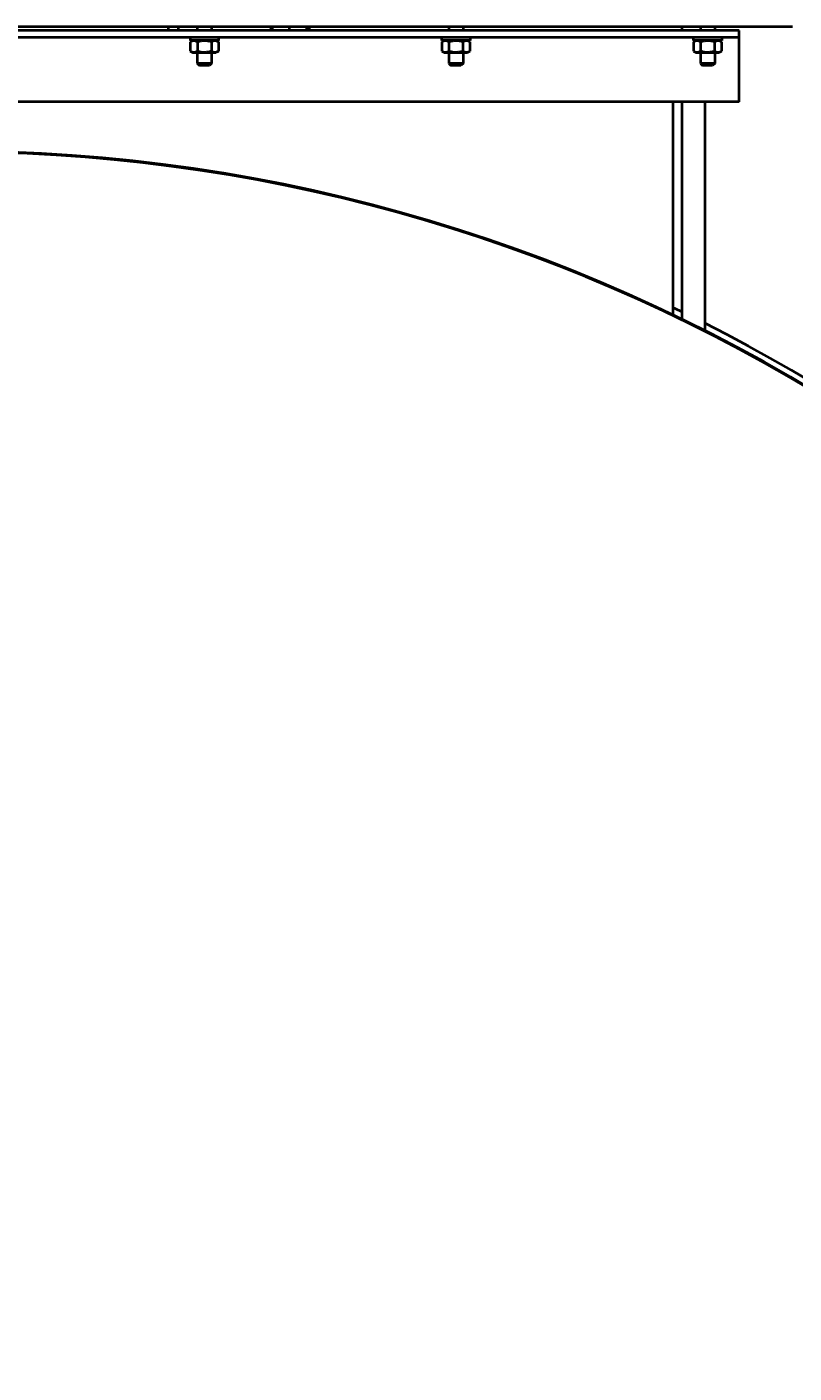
# Model space of a CAD drawing. Header units: millimetres. Extents: x -4428 to 4131, y -3615 to 4038.
# Tile 136 of 172: x 2947 to 3483, y -1619 to -677. Entities that reach past the tile are written whole.
import ezdxf

# ---------------------------------------------------------------- set-up
doc = ezdxf.new("R2010")
doc.units = ezdxf.units.MM
doc.linetypes.add('K5LT_BASIC', pattern=[0])
doc.linetypes.add('K5LT_THIN', pattern=[0])
doc.layers.add('Системный слой', color=7, linetype='Continuous')
doc.styles.add('KDIMTEXTSTYLE', font='GOST_AU.SHX', dxfattribs={"width": 0.96, "oblique": 15, "height": 5})
doc.dimstyles.new('KDIMSTYLE (1.00)', dxfattribs={"dimtxt": 5, "dimasz": 1, "dimexe": 2, "dimexo": 0, "dimgap": 1, "dimtad": 1, "dimtxsty": 'KDIMTEXTSTYLE', "dimsah": 1, "dimcen": 0, "dimdle": 1, "dimadec": 0, "dimazin": 0, "dimtfac": 0.667, "dimtmove": 0, "dimatfit": 3, "dimfxl": 1, "dimtvp": 1, "dimtolj": 1, "dimtzin": 0, "dimarcsym": 0})

# ---------------------------------------------------------------- blocks, each defined once
blk = doc.blocks.new('KDIMARROW_01')
at = {"layer": 'Системный слой'}
blk.add_hatch(color=0, dxfattribs=at).paths.add_polyline_path([(-5, -0.66), (0, 0), (-5, 0.66), (-4.5, 0)])
at = {"layer": 'Системный слой', "color": 0, "linetype": 'K5LT_THIN', "lineweight": 20}
for p, q in [((-4.5, 0), (-5, 0.66)), ((-5, 0.66), (0, 0)), ((0, 0), (-5, -0.66)), ((-5, -0.66), (-4.5, 0)), ((0, 0), (-1, 0))]:
    blk.add_line(p, q, dxfattribs=at)
blk = doc.blocks.new('U21')
at = {"layer": 'Системный слой', "color": 150, "linetype": 'K5LT_BASIC', "lineweight": 40, "true_color": 0x0080ff}
for p, q in [((3482.14, -676.57), (2227.14, -676.57)), ((3045.43, -676.57), (3045.43, -679.07)), ((3052.36, -676.57), (3052.36, -679.07)), ((3065.64, -676.57), (3065.64, -679.07)), ((3075.64, -676.57), (3075.64, -679.07)), ((3116.81, -679.07), (3117.76, -676.57)), ((3118, -676.57), (3118, -679.07)), ((3130, -676.57), (3130, -679.07)), ((3142, -676.57), (3142, -679.07)), ((3143.86, -676.57), (3143.86, -679.07)), ((3241.64, -676.57), (3241.64, -679.07)), ((3251.64, -676.57), (3251.64, -679.07)), ((3404.64, -676.57), (3404.64, -679.07)), ((3417.64, -676.57), (3417.64, -679.07)), ((3427.64, -676.57), (3427.64, -679.07)), ((3444.64, -679.07), (2344.64, -679.07)), ((3444.64, -684.07), (2344.64, -684.07)), ((3080.64, -684.07), (3060.64, -684.07)), ((3060.64, -684.07), (3060.64, -686.07)), ((3080.64, -686.07), (3060.64, -686.07)), ((3062.57, -686.07), (3060.83, -687.08)), ((3060.83, -687.08), (3060.83, -693.47)), ((3065.74, -687.08), (3065.74, -693.47)), ((3075.55, -687.08), (3075.55, -693.47)), ((3078.72, -686.07), (3080.46, -687.08)), ((3080.46, -687.08), (3080.46, -693.47)), ((3080.64, -684.07), (3080.64, -686.07)), ((3236.64, -684.07), (3236.64, -686.07)), ((3256.64, -684.07), (3236.64, -684.07)), ((3256.64, -686.07), (3236.64, -686.07)), ((3238.57, -686.07), (3236.83, -687.08)), ((3236.83, -687.08), (3236.83, -693.47)), ((3241.74, -687.08), (3241.74, -693.47)), ((3251.55, -687.08), (3251.55, -693.47)), ((3254.72, -686.07), (3256.46, -687.08)), ((3256.46, -687.08), (3256.46, -693.47)), ((3256.64, -684.07), (3256.64, -686.07)), ((3412.64, -684.07), (3412.64, -686.07)), ((3432.64, -684.07), (3412.64, -684.07)), ((3432.64, -686.07), (3412.64, -686.07)), ((3414.57, -686.07), (3412.83, -687.08)), ((3412.83, -687.08), (3412.83, -693.47)), ((3417.74, -687.08), (3417.74, -693.47)), ((3427.55, -687.08), (3427.55, -693.47)), ((3430.72, -686.07), (3432.46, -687.08)), ((3432.46, -687.08), (3432.46, -693.47)), ((3432.64, -684.07), (3432.64, -686.07)), ((3444.64, -682.27), (3444.64, -679.07)), ((3444.64, -684.07), (3444.64, -682.27)), ((3444.64, -689.57), (3444.64, -684.07)), ((3060.83, -693.47), (3062.57, -694.47)), ((3062.57, -694.47), (3078.72, -694.47)), ((3065.64, -694.47), (3065.64, -702.17)), ((3075.64, -694.47), (3075.64, -702.17)), ((3080.46, -693.47), (3078.72, -694.47)), ((3236.83, -693.47), (3238.57, -694.47)), ((3238.57, -694.47), (3254.72, -694.47)), ((3241.64, -694.47), (3241.64, -702.17)), ((3251.64, -694.47), (3251.64, -702.17)), ((3256.46, -693.47), (3254.72, -694.47)), ((3412.83, -693.47), (3414.57, -694.47)), ((3414.57, -694.47), (3430.72, -694.47)), ((3417.64, -694.47), (3417.64, -702.17)), ((3427.64, -694.47), (3427.64, -702.17)), ((3432.46, -693.47), (3430.72, -694.47)), ((3444.64, -727.27), (3444.64, -689.57)), ((3070.64, -702.17), (3065.64, -702.17)), ((3065.64, -702.17), (3067.14, -703.67)), ((3070.64, -703.67), (3067.14, -703.67)), ((3075.64, -702.17), (3070.64, -702.17)), ((3074.14, -703.67), (3070.64, -703.67)), ((3075.64, -702.17), (3074.14, -703.67)), ((3246.64, -702.17), (3241.64, -702.17)), ((3241.64, -702.17), (3243.14, -703.67)), ((3246.64, -703.67), (3243.14, -703.67)), ((3251.64, -702.17), (3246.64, -702.17)), ((3250.14, -703.67), (3246.64, -703.67)), ((3251.64, -702.17), (3250.14, -703.67)), ((3422.64, -702.17), (3417.64, -702.17)), ((3417.64, -702.17), (3419.14, -703.67)), ((3422.64, -703.67), (3419.14, -703.67)), ((3427.64, -702.17), (3422.64, -702.17)), ((3426.14, -703.67), (3422.64, -703.67)), ((3427.64, -702.17), (3426.14, -703.67)), ((3398.64, -729.07), (2390.64, -729.07)), ((3394.64, -729.07), (3394.64, -729.07)), ((3398.64, -878.18), (3398.64, -729.07)), ((3444.64, -729.07), (3398.64, -729.07)), ((3404.64, -729.07), (3404.64, -765.07)), ((3420.64, -729.07), (3420.64, -765.07)), ((3444.64, -729.07), (3444.64, -727.27)), ((3404.64, -765.07), (3404.64, -881.08)), ((3420.64, -765.07), (3420.64, -889.02))]:
    blk.add_line(p, q, dxfattribs=at)
for centre, radius, start, end in [((3397.84, -727.27), 1.8, 270, 270.24423), ((2894.64, -1929.07), 1165.5, 324.91013, 167.2024), ((2894.64, -1929.07), 1165, 324.95295, 91.47559), ((2894.64, -1929.07), 1170, 64.15759, 64.48361), ((2894.64, -1929.07), 1170, 316.59342, 63.28373)]:
    blk.add_arc(centre, radius, start, end, dxfattribs=at)
for points, knots in [([(3065.74, -687.08), (3065.42, -686.9), (3065.01, -686.69), (3064.47, -686.5), (3064.14, -686.41), (3063.82, -686.35), (3063.52, -686.32), (3063.22, -686.32), (3062.9, -686.33), (3062.54, -686.39), (3062.11, -686.49), (3061.54, -686.7), (3061.1, -686.92), (3060.83, -687.08)], [0, 0, 0, 0, 2.750356, 3.588044, 4.637308, 5.492849, 6.359079, 7.188001, 7.964308, 9.085494, 10.187714, 11.611112, 14, 14, 14, 14]), ([(3075.55, -687.08), (3075.32, -687.01), (3074.74, -686.85), (3073.68, -686.61), (3072.61, -686.44), (3071.78, -686.36), (3071.32, -686.33), (3071.03, -686.32), (3070.78, -686.32), (3070.51, -686.32), (3070.17, -686.32), (3069.77, -686.34), (3069.19, -686.39), (3068.35, -686.48), (3067.39, -686.66), (3066.49, -686.87), (3065.99, -687.01), (3065.74, -687.08)], [0, 0, 0, 0, 3.152296, 8.024027, 14.430358, 17.4743, 18.996271, 20.518242, 21.409855, 22.301468, 24.084694, 25.867919, 27.651145, 31.792504, 37.072525, 40.536262, 44, 44, 44, 44]), ([(3080.46, -687.08), (3080.15, -686.9), (3079.73, -686.69), (3079.19, -686.5), (3078.87, -686.41), (3078.54, -686.35), (3078.24, -686.32), (3077.94, -686.32), (3077.62, -686.33), (3077.27, -686.39), (3076.84, -686.49), (3076.26, -686.7), (3075.82, -686.92), (3075.55, -687.08)], [0, 0, 0, 0, 2.750356, 3.588044, 4.637308, 5.492849, 6.359079, 7.188001, 7.964308, 9.085494, 10.187714, 11.611112, 14, 14, 14, 14]), ([(3241.74, -687.08), (3241.42, -686.9), (3241.01, -686.69), (3240.47, -686.5), (3240.14, -686.41), (3239.82, -686.35), (3239.52, -686.32), (3239.22, -686.32), (3238.9, -686.33), (3238.54, -686.39), (3238.11, -686.49), (3237.54, -686.7), (3237.1, -686.92), (3236.83, -687.08)], [0, 0, 0, 0, 2.750356, 3.588044, 4.637308, 5.492849, 6.359079, 7.188001, 7.964308, 9.085494, 10.187714, 11.611112, 14, 14, 14, 14]), ([(3251.55, -687.08), (3251.32, -687.01), (3250.74, -686.85), (3249.68, -686.61), (3248.61, -686.44), (3247.78, -686.36), (3247.32, -686.33), (3247.03, -686.32), (3246.78, -686.32), (3246.51, -686.32), (3246.17, -686.32), (3245.77, -686.34), (3245.19, -686.39), (3244.35, -686.48), (3243.39, -686.66), (3242.49, -686.87), (3241.99, -687.01), (3241.74, -687.08)], [0, 0, 0, 0, 3.152296, 8.024027, 14.430358, 17.4743, 18.996271, 20.518242, 21.409855, 22.301468, 24.084694, 25.867919, 27.651145, 31.792504, 37.072525, 40.536262, 44, 44, 44, 44]), ([(3256.46, -687.08), (3256.15, -686.9), (3255.73, -686.69), (3255.19, -686.5), (3254.87, -686.41), (3254.54, -686.35), (3254.24, -686.32), (3253.94, -686.32), (3253.62, -686.33), (3253.27, -686.39), (3252.84, -686.49), (3252.26, -686.7), (3251.82, -686.92), (3251.55, -687.08)], [0, 0, 0, 0, 2.750356, 3.588044, 4.637308, 5.492849, 6.359079, 7.188001, 7.964308, 9.085494, 10.187714, 11.611112, 14, 14, 14, 14]), ([(3417.74, -687.08), (3417.42, -686.9), (3417.01, -686.69), (3416.47, -686.5), (3416.14, -686.41), (3415.82, -686.35), (3415.52, -686.32), (3415.22, -686.32), (3414.9, -686.33), (3414.54, -686.39), (3414.11, -686.49), (3413.54, -686.7), (3413.1, -686.92), (3412.83, -687.08)], [0, 0, 0, 0, 2.750356, 3.588044, 4.637308, 5.492849, 6.359079, 7.188001, 7.964308, 9.085494, 10.187714, 11.611112, 14, 14, 14, 14]), ([(3427.55, -687.08), (3427.32, -687.01), (3426.74, -686.85), (3425.68, -686.61), (3424.61, -686.44), (3423.78, -686.36), (3423.32, -686.33), (3423.03, -686.32), (3422.78, -686.32), (3422.51, -686.32), (3422.17, -686.32), (3421.77, -686.34), (3421.19, -686.39), (3420.35, -686.48), (3419.39, -686.66), (3418.49, -686.87), (3417.99, -687.01), (3417.74, -687.08)], [0, 0, 0, 0, 3.152296, 8.024027, 14.430358, 17.4743, 18.996271, 20.518242, 21.409855, 22.301468, 24.084694, 25.867919, 27.651145, 31.792504, 37.072525, 40.536262, 44, 44, 44, 44]), ([(3432.46, -687.08), (3432.15, -686.9), (3431.73, -686.69), (3431.19, -686.5), (3430.87, -686.41), (3430.54, -686.35), (3430.24, -686.32), (3429.94, -686.32), (3429.62, -686.33), (3429.27, -686.39), (3428.84, -686.49), (3428.26, -686.7), (3427.82, -686.92), (3427.55, -687.08)], [0, 0, 0, 0, 2.750356, 3.588044, 4.637308, 5.492849, 6.359079, 7.188001, 7.964308, 9.085494, 10.187714, 11.611112, 14, 14, 14, 14]), ([(3060.83, -693.47), (3061.14, -693.65), (3061.56, -693.85), (3062.1, -694.05), (3062.42, -694.13), (3062.75, -694.19), (3063.05, -694.22), (3063.34, -694.23), (3063.67, -694.21), (3064.02, -694.16), (3064.45, -694.05), (3065.03, -693.85), (3065.46, -693.63), (3065.74, -693.47)], [0, 0, 0, 0, 2.750356, 3.588044, 4.637308, 5.492849, 6.359079, 7.188001, 7.964308, 9.085494, 10.187714, 11.611112, 14, 14, 14, 14]), ([(3065.74, -693.47), (3065.96, -693.53), (3066.55, -693.69), (3067.61, -693.94), (3068.68, -694.11), (3069.5, -694.19), (3069.96, -694.21), (3070.26, -694.22), (3070.51, -694.23), (3070.78, -694.23), (3071.12, -694.22), (3071.52, -694.2), (3072.1, -694.16), (3072.94, -694.06), (3073.9, -693.89), (3074.8, -693.68), (3075.3, -693.54), (3075.55, -693.47)], [0, 0, 0, 0, 3.152296, 8.024027, 14.430358, 17.4743, 18.996271, 20.518242, 21.409855, 22.301468, 24.084694, 25.867919, 27.651145, 31.792504, 37.072525, 40.536262, 44, 44, 44, 44]), ([(3075.55, -693.47), (3075.86, -693.65), (3076.28, -693.85), (3076.82, -694.05), (3077.14, -694.13), (3077.47, -694.19), (3077.77, -694.22), (3078.07, -694.23), (3078.39, -694.21), (3078.74, -694.16), (3079.17, -694.05), (3079.75, -693.85), (3080.19, -693.63), (3080.46, -693.47)], [0, 0, 0, 0, 2.750356, 3.588044, 4.637308, 5.492849, 6.359079, 7.188001, 7.964308, 9.085494, 10.187714, 11.611112, 14, 14, 14, 14]), ([(3236.83, -693.47), (3237.14, -693.65), (3237.56, -693.85), (3238.1, -694.05), (3238.42, -694.13), (3238.75, -694.19), (3239.05, -694.22), (3239.34, -694.23), (3239.67, -694.21), (3240.02, -694.16), (3240.45, -694.05), (3241.03, -693.85), (3241.46, -693.63), (3241.74, -693.47)], [0, 0, 0, 0, 2.750356, 3.588044, 4.637308, 5.492849, 6.359079, 7.188001, 7.964308, 9.085494, 10.187714, 11.611112, 14, 14, 14, 14]), ([(3241.74, -693.47), (3241.96, -693.53), (3242.55, -693.69), (3243.61, -693.94), (3244.68, -694.11), (3245.5, -694.19), (3245.96, -694.21), (3246.26, -694.22), (3246.51, -694.23), (3246.78, -694.23), (3247.12, -694.22), (3247.52, -694.2), (3248.1, -694.16), (3248.94, -694.06), (3249.9, -693.89), (3250.8, -693.68), (3251.3, -693.54), (3251.55, -693.47)], [0, 0, 0, 0, 3.152296, 8.024027, 14.430358, 17.4743, 18.996271, 20.518242, 21.409855, 22.301468, 24.084694, 25.867919, 27.651145, 31.792504, 37.072525, 40.536262, 44, 44, 44, 44]), ([(3251.55, -693.47), (3251.86, -693.65), (3252.28, -693.85), (3252.82, -694.05), (3253.14, -694.13), (3253.47, -694.19), (3253.77, -694.22), (3254.07, -694.23), (3254.39, -694.21), (3254.74, -694.16), (3255.17, -694.05), (3255.75, -693.85), (3256.19, -693.63), (3256.46, -693.47)], [0, 0, 0, 0, 2.750356, 3.588044, 4.637308, 5.492849, 6.359079, 7.188001, 7.964308, 9.085494, 10.187714, 11.611112, 14, 14, 14, 14]), ([(3412.83, -693.47), (3413.14, -693.65), (3413.56, -693.85), (3414.1, -694.05), (3414.42, -694.13), (3414.75, -694.19), (3415.05, -694.22), (3415.34, -694.23), (3415.67, -694.21), (3416.02, -694.16), (3416.45, -694.05), (3417.03, -693.85), (3417.46, -693.63), (3417.74, -693.47)], [0, 0, 0, 0, 2.750356, 3.588044, 4.637308, 5.492849, 6.359079, 7.188001, 7.964308, 9.085494, 10.187714, 11.611112, 14, 14, 14, 14]), ([(3417.74, -693.47), (3417.96, -693.53), (3418.55, -693.69), (3419.61, -693.94), (3420.68, -694.11), (3421.5, -694.19), (3421.96, -694.21), (3422.26, -694.22), (3422.51, -694.23), (3422.78, -694.23), (3423.12, -694.22), (3423.52, -694.2), (3424.1, -694.16), (3424.94, -694.06), (3425.9, -693.89), (3426.8, -693.68), (3427.3, -693.54), (3427.55, -693.47)], [0, 0, 0, 0, 3.152296, 8.024027, 14.430358, 17.4743, 18.996271, 20.518242, 21.409855, 22.301468, 24.084694, 25.867919, 27.651145, 31.792504, 37.072525, 40.536262, 44, 44, 44, 44]), ([(3427.55, -693.47), (3427.86, -693.65), (3428.28, -693.85), (3428.82, -694.05), (3429.14, -694.13), (3429.47, -694.19), (3429.77, -694.22), (3430.07, -694.23), (3430.39, -694.21), (3430.74, -694.16), (3431.17, -694.05), (3431.75, -693.85), (3432.19, -693.63), (3432.46, -693.47)], [0, 0, 0, 0, 2.750356, 3.588044, 4.637308, 5.492849, 6.359079, 7.188001, 7.964308, 9.085494, 10.187714, 11.611112, 14, 14, 14, 14])]:
    blk.add_open_spline(points, degree=3, knots=knots, dxfattribs=at)

msp = doc.modelspace()

# ---------------------------------------------------------------- block references
at = {"layer": 'Системный слой'}
msp.add_blockref('U21', (0, 0), dxfattribs=at)

# ---------------------------------------------------------------- dimensions: what is measured, and where the dimension line sits
at = {"layer": 'Системный слой', "color": 7}
msp.add_linear_dim(base=(4059.644, -3613.025), p1=(1328.644, -1343.367), p2=(4059.644, -1929.074), location=(2694.144, -3613.025), text='\\H75.0;\\W0.965;\\Q15;\\H75.0;\\W0.965;\\Q15;\\Q15;2730', dimstyle='KDIMSTYLE (1.00)', override={"dimexo": 0, "dimblk1": 'KDIMARROW_01', "dimblk2": 'KDIMARROW_01', "dimse1": 0, "dimse2": 0, "dimclrt": 7, "dimtolj": 1}, dxfattribs=at).render()

doc.saveas('drawing.dxf')
